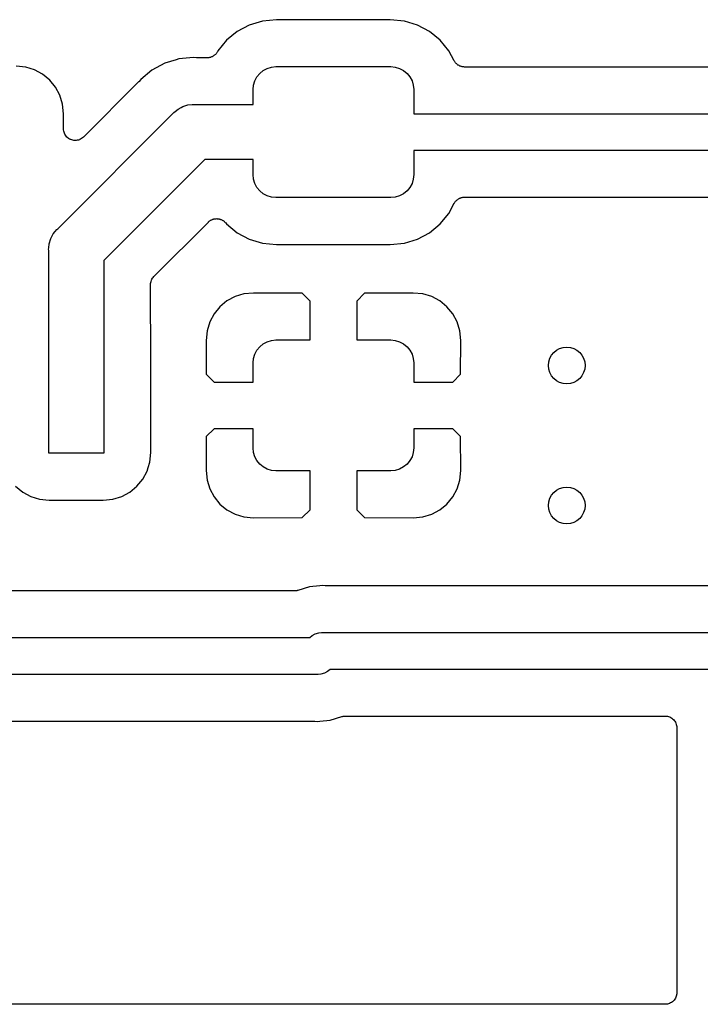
# Model space of a CAD drawing. Extents: x 0.02 to 3.88, y 0.02 to 3.88.
# Tile 5 of 45: x 2.37 to 2.66, y 1.01 to 1.43. Entities that reach past the tile are written whole.
import ezdxf

# ---------------------------------------------------------------- set-up
doc = ezdxf.new("R2010")
doc.units = 0
doc.header["$MEASUREMENT"] = 0
doc.layers.add('BLACK', color=7, linetype='CONTINUOUS')

msp = doc.modelspace()

# ---------------------------------------------------------------- linework, layer by layer
at = {"layer": 'BLACK', "linetype": 'CONTINUOUS'}
for p, q in [((2.46955, 1.42757), (2.46394, 1.42587)), ((2.47564, 1.42817), (2.46955, 1.42757)), ((2.52436, 1.42817), (2.47564, 1.42817)), ((2.53045, 1.42757), (2.52436, 1.42817)), ((2.53606, 1.42587), (2.53045, 1.42757)), ((2.45876, 1.4231), (2.45422, 1.41938)), ((2.46394, 1.42587), (2.45876, 1.4231)), ((2.54124, 1.4231), (2.53606, 1.42587)), ((2.54578, 1.41938), (2.54124, 1.4231)), ((2.45422, 1.41938), (2.4505, 1.41484)), ((2.5495, 1.41484), (2.54578, 1.41938)), ((2.44971, 1.41359), (2.44955, 1.41343)), ((2.44986, 1.41381), (2.44971, 1.41359)), ((2.45003, 1.41402), (2.44986, 1.41381)), ((2.45013, 1.41421), (2.45003, 1.41402)), ((2.45026, 1.41439), (2.45013, 1.41421)), ((2.45029, 1.41445), (2.45026, 1.41439)), ((2.4505, 1.41484), (2.45029, 1.41445)), ((2.55181, 1.41052), (2.5495, 1.41484)), ((2.42777, 1.40953), (2.42224, 1.40658)), ((2.43264, 1.41101), (2.42777, 1.40953)), ((2.43376, 1.41135), (2.43264, 1.41101)), ((2.43264, 1.41101), (2.43264, 1.41101)), ((2.44, 1.41196), (2.43376, 1.41135)), ((2.44132, 1.41184), (2.44, 1.41196)), ((2.44153, 1.41184), (2.44132, 1.41184)), ((2.44174, 1.41181), (2.44153, 1.41184)), ((2.44181, 1.41181), (2.44174, 1.41181)), ((2.44588, 1.41181), (2.44181, 1.41181)), ((2.4461, 1.41183), (2.44588, 1.41181)), ((2.44633, 1.41183), (2.4461, 1.41183)), ((2.44659, 1.41188), (2.44633, 1.41183)), ((2.44685, 1.41191), (2.44659, 1.41188)), ((2.44707, 1.41197), (2.44685, 1.41191)), ((2.44728, 1.41201), (2.44707, 1.41197)), ((2.44753, 1.41211), (2.44728, 1.41201)), ((2.44779, 1.41219), (2.44753, 1.41211)), ((2.44798, 1.41229), (2.44779, 1.41219)), ((2.44819, 1.41237), (2.44798, 1.41229)), ((2.44841, 1.41252), (2.44819, 1.41237)), ((2.44865, 1.41265), (2.44841, 1.41252)), ((2.44882, 1.41279), (2.44865, 1.41265)), ((2.44901, 1.41291), (2.44882, 1.41279)), ((2.4492, 1.41309), (2.44901, 1.41291)), ((2.44941, 1.41326), (2.4492, 1.41309)), ((2.44955, 1.41343), (2.44941, 1.41326)), ((2.55193, 1.41033), (2.55181, 1.41052)), ((2.55204, 1.41014), (2.55193, 1.41033)), ((2.55221, 1.40993), (2.55204, 1.41014)), ((2.55235, 1.40971), (2.55221, 1.40993)), ((2.55251, 1.40955), (2.55235, 1.40971)), ((2.55265, 1.40938), (2.55251, 1.40955)), ((2.55285, 1.4092), (2.55265, 1.40938)), ((2.36813, 1.40782), (2.36397, 1.40823)), ((2.3719, 1.40668), (2.36813, 1.40782)), ((2.37538, 1.40482), (2.3719, 1.40668)), ((2.42224, 1.40658), (2.4174, 1.4026)), ((2.46721, 1.40368), (2.46843, 1.40517)), ((2.46843, 1.40517), (2.46993, 1.40639)), ((2.46993, 1.40639), (2.47163, 1.4073)), ((2.47163, 1.4073), (2.47347, 1.40786)), ((2.47347, 1.40786), (2.47539, 1.40805)), ((2.47539, 1.40805), (2.52461, 1.40805)), ((2.52461, 1.40805), (2.52653, 1.40786)), ((2.52653, 1.40786), (2.52837, 1.4073)), ((2.52837, 1.4073), (2.53007, 1.40639)), ((2.53007, 1.40639), (2.53157, 1.40517)), ((2.53157, 1.40517), (2.53279, 1.40368)), ((2.55304, 1.40901), (2.55285, 1.4092)), ((2.55323, 1.40889), (2.55304, 1.40901)), ((2.5534, 1.40875), (2.55323, 1.40889)), ((2.55363, 1.40862), (2.5534, 1.40875)), ((2.55385, 1.40847), (2.55363, 1.40862)), ((2.55406, 1.40839), (2.55385, 1.40847)), ((2.55425, 1.40828), (2.55406, 1.40839)), ((2.55451, 1.4082), (2.55425, 1.40828)), ((2.55475, 1.40809), (2.55451, 1.4082)), ((2.55497, 1.40805), (2.55475, 1.40809)), ((2.55518, 1.40798), (2.55497, 1.40805)), ((2.55545, 1.40795), (2.55518, 1.40798)), ((2.55571, 1.4079), (2.55545, 1.40795)), ((2.55593, 1.4079), (2.55571, 1.4079)), ((2.55615, 1.40787), (2.55593, 1.4079)), ((2.55622, 1.40787), (2.55615, 1.40787)), ((2.81614, 1.40787), (2.55622, 1.40787)), ((2.37842, 1.40232), (2.37538, 1.40482)), ((2.38092, 1.39928), (2.37842, 1.40232)), ((2.41623, 1.40122), (2.39287, 1.37786)), ((2.41636, 1.40138), (2.41623, 1.40122)), ((2.41651, 1.40152), (2.41636, 1.40138)), ((2.41656, 1.40158), (2.41651, 1.40152)), ((2.4174, 1.4026), (2.41656, 1.40158)), ((2.46574, 1.40013), (2.4663, 1.40198)), ((2.4663, 1.40198), (2.46721, 1.40368)), ((2.53279, 1.40368), (2.5337, 1.40198)), ((2.5337, 1.40198), (2.53426, 1.40013)), ((2.38278, 1.3958), (2.38092, 1.39928)), ((2.46555, 1.39821), (2.46574, 1.40013)), ((2.46555, 1.39181), (2.46555, 1.39821)), ((2.53426, 1.40013), (2.53445, 1.39821)), ((2.53445, 1.39821), (2.53445, 1.38787)), ((2.38392, 1.39203), (2.38278, 1.3958)), ((2.38433, 1.38786), (2.38392, 1.39203)), ((2.43124, 1.38794), (2.43161, 1.38839)), ((2.43161, 1.38839), (2.43216, 1.38884)), ((2.43216, 1.38884), (2.43341, 1.38987)), ((2.43341, 1.38987), (2.43471, 1.39056)), ((2.43471, 1.39056), (2.43546, 1.39096)), ((2.43546, 1.39096), (2.43768, 1.39164)), ((2.43768, 1.39164), (2.43942, 1.39181)), ((2.43942, 1.39181), (2.44, 1.39187)), ((2.43942, 1.39181), (2.43942, 1.39181)), ((2.44, 1.39187), (2.44058, 1.39181)), ((2.44058, 1.39181), (2.46555, 1.39181)), ((2.38186, 1.33857), (2.43124, 1.38794)), ((2.38433, 1.38139), (2.38433, 1.38786)), ((2.53445, 1.38787), (2.8265, 1.38787)), ((2.38438, 1.38092), (2.38433, 1.38139)), ((2.38443, 1.38044), (2.38438, 1.38092)), ((2.38443, 1.38043), (2.38443, 1.38044)), ((2.38443, 1.38042), (2.38443, 1.38043)), ((2.38457, 1.37996), (2.38443, 1.38042)), ((2.3847, 1.3795), (2.38457, 1.37996)), ((2.38471, 1.3795), (2.3847, 1.3795)), ((2.38471, 1.37949), (2.38471, 1.3795)), ((2.38494, 1.37906), (2.38471, 1.37949)), ((2.38516, 1.37864), (2.38494, 1.37906)), ((2.38516, 1.37863), (2.38516, 1.37864)), ((2.38517, 1.37863), (2.38516, 1.37863)), ((2.38547, 1.37826), (2.38517, 1.37863)), ((2.38577, 1.37788), (2.38547, 1.37826)), ((2.38578, 1.37788), (2.38577, 1.37788)), ((2.38579, 1.37787), (2.38578, 1.37788)), ((2.38615, 1.37756), (2.38579, 1.37787)), ((2.38652, 1.37726), (2.38615, 1.37756)), ((2.38653, 1.37725), (2.38652, 1.37726)), ((2.38654, 1.37725), (2.38653, 1.37725)), ((2.38696, 1.37702), (2.38654, 1.37725)), ((2.38738, 1.37679), (2.38696, 1.37702)), ((2.38739, 1.37679), (2.38738, 1.37679)), ((2.3874, 1.37678), (2.38739, 1.37679)), ((2.38786, 1.37664), (2.3874, 1.37678)), ((2.38831, 1.3765), (2.38786, 1.37664)), ((2.38832, 1.3765), (2.38831, 1.3765)), ((2.38833, 1.37649), (2.38832, 1.3765)), ((2.38881, 1.37644), (2.38833, 1.37649)), ((2.38928, 1.37639), (2.38881, 1.37644)), ((2.38929, 1.37639), (2.38928, 1.37639)), ((2.3893, 1.37639), (2.38929, 1.37639)), ((2.38977, 1.37644), (2.3893, 1.37639)), ((2.39025, 1.37648), (2.38977, 1.37644)), ((2.39026, 1.37648), (2.39025, 1.37648)), ((2.39027, 1.37648), (2.39026, 1.37648)), ((2.39072, 1.37661), (2.39027, 1.37648)), ((2.39119, 1.37675), (2.39072, 1.37661)), ((2.3912, 1.37675), (2.39119, 1.37675)), ((2.39121, 1.37676), (2.3912, 1.37675)), ((2.39163, 1.37698), (2.39121, 1.37676)), ((2.39206, 1.3772), (2.39163, 1.37698)), ((2.39207, 1.37721), (2.39206, 1.3772)), ((2.39206, 1.3772), (2.39206, 1.3772)), ((2.39244, 1.37751), (2.39207, 1.37721)), ((2.39282, 1.37781), (2.39244, 1.37751)), ((2.39283, 1.37782), (2.39282, 1.37781)), ((2.39287, 1.37786), (2.39283, 1.37782)), ((2.39283, 1.37782), (2.39283, 1.37782)), ((2.39283, 1.37782), (2.39283, 1.37782)), ((2.82937, 1.37213), (2.53445, 1.37213)), ((2.53445, 1.37213), (2.53445, 1.36179)), ((2.44489, 1.36819), (2.40161, 1.32491)), ((2.46555, 1.36819), (2.44489, 1.36819)), ((2.46555, 1.36179), (2.46555, 1.36819)), ((2.46574, 1.35987), (2.46555, 1.36179)), ((2.4663, 1.35802), (2.46574, 1.35987)), ((2.53426, 1.35987), (2.5337, 1.35802)), ((2.53445, 1.36179), (2.53426, 1.35987)), ((2.46721, 1.35632), (2.4663, 1.35802)), ((2.46843, 1.35483), (2.46721, 1.35632)), ((2.46993, 1.35361), (2.46843, 1.35483)), ((2.53157, 1.35483), (2.53007, 1.35361)), ((2.53279, 1.35632), (2.53157, 1.35483)), ((2.5337, 1.35802), (2.53279, 1.35632)), ((2.47163, 1.3527), (2.46993, 1.35361)), ((2.47347, 1.35214), (2.47163, 1.3527)), ((2.47539, 1.35195), (2.47347, 1.35214)), ((2.52461, 1.35195), (2.47539, 1.35195)), ((2.52653, 1.35214), (2.52461, 1.35195)), ((2.52837, 1.3527), (2.52653, 1.35214)), ((2.53007, 1.35361), (2.52837, 1.3527)), ((2.55225, 1.35013), (2.5524, 1.35035)), ((2.5524, 1.35035), (2.55256, 1.3505)), ((2.55256, 1.3505), (2.5527, 1.35067)), ((2.5527, 1.35067), (2.55291, 1.35084)), ((2.55291, 1.35084), (2.5531, 1.35103)), ((2.5531, 1.35103), (2.55328, 1.35115)), ((2.55328, 1.35115), (2.55345, 1.35129)), ((2.55345, 1.35129), (2.55369, 1.35142)), ((2.55369, 1.35142), (2.55391, 1.35156)), ((2.55391, 1.35156), (2.55412, 1.35164)), ((2.55412, 1.35164), (2.55432, 1.35175)), ((2.55432, 1.35175), (2.55457, 1.35183)), ((2.55457, 1.35183), (2.55482, 1.35193)), ((2.55482, 1.35193), (2.55504, 1.35197)), ((2.55504, 1.35197), (2.55525, 1.35203)), ((2.55525, 1.35203), (2.55552, 1.35206)), ((2.55552, 1.35206), (2.55578, 1.35211)), ((2.55578, 1.35211), (2.556, 1.3521)), ((2.556, 1.3521), (2.55622, 1.35213)), ((2.55622, 1.35213), (2.82815, 1.35213)), ((2.5495, 1.34516), (2.55181, 1.34948)), ((2.55181, 1.34948), (2.55184, 1.34954)), ((2.55184, 1.34954), (2.55197, 1.34973)), ((2.55197, 1.34973), (2.55208, 1.34992)), ((2.55208, 1.34992), (2.55225, 1.35013)), ((2.44683, 1.3418), (2.44705, 1.34195)), ((2.44705, 1.34195), (2.44725, 1.34211)), ((2.44725, 1.34211), (2.44745, 1.34221)), ((2.44745, 1.34221), (2.44764, 1.34234)), ((2.44764, 1.34234), (2.44789, 1.34244)), ((2.44789, 1.34244), (2.44812, 1.34256)), ((2.44812, 1.34256), (2.44834, 1.34262)), ((2.44834, 1.34262), (2.44855, 1.34271)), ((2.44855, 1.34271), (2.4488, 1.34276)), ((2.4488, 1.34276), (2.44906, 1.34283)), ((2.44906, 1.34283), (2.44928, 1.34285)), ((2.44928, 1.34285), (2.44951, 1.34289)), ((2.44951, 1.34289), (2.44977, 1.34289)), ((2.44977, 1.34289), (2.45003, 1.34292)), ((2.45003, 1.34292), (2.45025, 1.34289)), ((2.45025, 1.34289), (2.45048, 1.34289)), ((2.45048, 1.34289), (2.45074, 1.34284)), ((2.45074, 1.34284), (2.451, 1.34281)), ((2.451, 1.34281), (2.45122, 1.34274)), ((2.45122, 1.34274), (2.45144, 1.3427)), ((2.45144, 1.3427), (2.45168, 1.3426)), ((2.45168, 1.3426), (2.45193, 1.34252)), ((2.45193, 1.34252), (2.45213, 1.34241)), ((2.45213, 1.34241), (2.45234, 1.34232)), ((2.45234, 1.34232), (2.45256, 1.34218)), ((2.45256, 1.34218), (2.45279, 1.34205)), ((2.45279, 1.34205), (2.45296, 1.34191)), ((2.45296, 1.34191), (2.45315, 1.34178)), ((2.54578, 1.34062), (2.5495, 1.34516)), ((2.38071, 1.33735), (2.38141, 1.3382)), ((2.38141, 1.3382), (2.38186, 1.33857)), ((2.42308, 1.31809), (2.44644, 1.34145)), ((2.44644, 1.34145), (2.44649, 1.3415)), ((2.44649, 1.3415), (2.44667, 1.34164)), ((2.44667, 1.34164), (2.44683, 1.3418)), ((2.45315, 1.34178), (2.45333, 1.34159)), ((2.45333, 1.34159), (2.45354, 1.34143)), ((2.45354, 1.34143), (2.45368, 1.34125)), ((2.45368, 1.34125), (2.45384, 1.34109)), ((2.45384, 1.34109), (2.45422, 1.34062)), ((2.45422, 1.34062), (2.45876, 1.3369)), ((2.54124, 1.3369), (2.54578, 1.34062)), ((2.37816, 1.33212), (2.37884, 1.33434)), ((2.37884, 1.33434), (2.3795, 1.33559)), ((2.3795, 1.33559), (2.37994, 1.3364)), ((2.37994, 1.3364), (2.38071, 1.33735)), ((2.45876, 1.3369), (2.46394, 1.33413)), ((2.46394, 1.33413), (2.46955, 1.33243)), ((2.53045, 1.33243), (2.53606, 1.33413)), ((2.53606, 1.33413), (2.54124, 1.3369)), ((2.37794, 1.3298), (2.37799, 1.33038)), ((2.37799, 1.32922), (2.37794, 1.3298)), ((2.37799, 1.33038), (2.37816, 1.33212)), ((2.37799, 1.33038), (2.37799, 1.33038)), ((2.37799, 1.29756), (2.37799, 1.32922)), ((2.46955, 1.33243), (2.47564, 1.33183)), ((2.47564, 1.33183), (2.52436, 1.33183)), ((2.52436, 1.33183), (2.53045, 1.33243)), ((2.40161, 1.32491), (2.40161, 1.24244)), ((2.422, 1.31648), (2.42201, 1.3165)), ((2.42201, 1.3165), (2.42202, 1.31653)), ((2.42202, 1.31653), (2.42224, 1.31693)), ((2.42224, 1.31693), (2.42246, 1.31734)), ((2.42246, 1.31734), (2.42248, 1.31736)), ((2.42248, 1.31736), (2.42249, 1.31738)), ((2.42249, 1.31738), (2.42279, 1.31773)), ((2.42279, 1.31773), (2.42308, 1.31809)), ((2.42161, 1.31463), (2.42167, 1.31509)), ((2.42161, 1.31457), (2.42161, 1.31463)), ((2.42161, 1.31456), (2.42161, 1.31457)), ((2.42161, 1.31457), (2.42161, 1.31457)), ((2.42161, 1.31457), (2.42161, 1.31457)), ((2.42161, 1.29879), (2.42161, 1.31456)), ((2.42167, 1.31509), (2.42171, 1.31554)), ((2.42171, 1.31554), (2.42172, 1.31557)), ((2.42172, 1.3156), (2.42186, 1.31604)), ((2.42172, 1.31557), (2.42172, 1.3156)), ((2.42186, 1.31604), (2.422, 1.31648)), ((2.45786, 1.30949), (2.45439, 1.30763)), ((2.46163, 1.31064), (2.45786, 1.30949)), ((2.46578, 1.31104), (2.46163, 1.31064)), ((2.48667, 1.31094), (2.46578, 1.31104)), ((2.49, 1.3076), (2.48667, 1.31094)), ((2.51333, 1.31094), (2.51, 1.3076)), ((2.53422, 1.31104), (2.51333, 1.31094)), ((2.53837, 1.31064), (2.53422, 1.31104)), ((2.54214, 1.30949), (2.53837, 1.31064)), ((2.54561, 1.30763), (2.54214, 1.30949)), ((2.45134, 1.30514), (2.44884, 1.30209)), ((2.45439, 1.30763), (2.45134, 1.30514)), ((2.49, 1.29093), (2.49, 1.3076)), ((2.51, 1.3076), (2.51, 1.29093)), ((2.54866, 1.30514), (2.54561, 1.30763)), ((2.55116, 1.30209), (2.54866, 1.30514)), ((2.44884, 1.30209), (2.44698, 1.29862)), ((2.55302, 1.29862), (2.55116, 1.30209)), ((2.37799, 1.24244), (2.37799, 1.29756)), ((2.37799, 1.29756), (2.37799, 1.29756)), ((2.42163, 1.29858), (2.42161, 1.29879)), ((2.42163, 1.29837), (2.42163, 1.29858)), ((2.42164, 1.2983), (2.42163, 1.29837)), ((2.42174, 1.29731), (2.42164, 1.2983)), ((2.42174, 1.24269), (2.42174, 1.29731)), ((2.44698, 1.29862), (2.44584, 1.29485)), ((2.55416, 1.29485), (2.55302, 1.29862)), ((2.44584, 1.29485), (2.44543, 1.2907)), ((2.55457, 1.2907), (2.55416, 1.29485)), ((2.44543, 1.2907), (2.44554, 1.27621)), ((2.46721, 1.28655), (2.46843, 1.28804)), ((2.46843, 1.28804), (2.46993, 1.28927)), ((2.46993, 1.28927), (2.47163, 1.29018)), ((2.47163, 1.29018), (2.47347, 1.29074)), ((2.47347, 1.29074), (2.47539, 1.29093)), ((2.47539, 1.29093), (2.49, 1.29093)), ((2.51, 1.29093), (2.52461, 1.29093)), ((2.52461, 1.29093), (2.52653, 1.29074)), ((2.52653, 1.29074), (2.52837, 1.29018)), ((2.52837, 1.29018), (2.53007, 1.28927)), ((2.53007, 1.28927), (2.53157, 1.28804)), ((2.53157, 1.28804), (2.53279, 1.28655)), ((2.55446, 1.27621), (2.55457, 1.2907)), ((2.46555, 1.28108), (2.46574, 1.283)), ((2.46574, 1.283), (2.4663, 1.28485)), ((2.4663, 1.28485), (2.46721, 1.28655)), ((2.53279, 1.28655), (2.5337, 1.28485)), ((2.5337, 1.28485), (2.53426, 1.283)), ((2.53426, 1.283), (2.53445, 1.28108)), ((2.46555, 1.27287), (2.46555, 1.28108)), ((2.53445, 1.28108), (2.53445, 1.27287)), ((2.44554, 1.27621), (2.44887, 1.27287)), ((2.55113, 1.27287), (2.55446, 1.27621)), ((2.44887, 1.27287), (2.46555, 1.27287)), ((2.53445, 1.27287), (2.55113, 1.27287)), ((2.44554, 1.24954), (2.44543, 1.23505)), ((2.44887, 1.25287), (2.44554, 1.24954)), ((2.46555, 1.25287), (2.44887, 1.25287)), ((2.46555, 1.24467), (2.46555, 1.25287)), ((2.53445, 1.25287), (2.53445, 1.24467)), ((2.55113, 1.25287), (2.53445, 1.25287)), ((2.55446, 1.24954), (2.55113, 1.25287)), ((2.55457, 1.23505), (2.55446, 1.24954)), ((2.40161, 1.24244), (2.37799, 1.24244)), ((2.42132, 1.23852), (2.42174, 1.24269)), ((2.46574, 1.24275), (2.46555, 1.24467)), ((2.4663, 1.2409), (2.46574, 1.24275)), ((2.46721, 1.2392), (2.4663, 1.2409)), ((2.5337, 1.2409), (2.53279, 1.2392)), ((2.53426, 1.24275), (2.5337, 1.2409)), ((2.53445, 1.24467), (2.53426, 1.24275)), ((2.42064, 1.23628), (2.42132, 1.23852)), ((2.46843, 1.23771), (2.46721, 1.2392)), ((2.46993, 1.23648), (2.46843, 1.23771)), ((2.47163, 1.23557), (2.46993, 1.23648)), ((2.53007, 1.23648), (2.52837, 1.23557)), ((2.53157, 1.23771), (2.53007, 1.23648)), ((2.53279, 1.2392), (2.53157, 1.23771)), ((2.41832, 1.23128), (2.42018, 1.23475)), ((2.42018, 1.23475), (2.42064, 1.23627)), ((2.42064, 1.23627), (2.42064, 1.23628)), ((2.44543, 1.23505), (2.44584, 1.2309)), ((2.47347, 1.23501), (2.47163, 1.23557)), ((2.47539, 1.23482), (2.47347, 1.23501)), ((2.49, 1.23482), (2.47539, 1.23482)), ((2.49, 1.21814), (2.49, 1.23482)), ((2.52461, 1.23482), (2.51, 1.23482)), ((2.51, 1.23482), (2.51, 1.21814)), ((2.52653, 1.23501), (2.52461, 1.23482)), ((2.52837, 1.23557), (2.52653, 1.23501)), ((2.55416, 1.2309), (2.55457, 1.23505)), ((2.36378, 1.22823), (2.36683, 1.22573)), ((2.41278, 1.22573), (2.41582, 1.22823)), ((2.41582, 1.22823), (2.41832, 1.23128)), ((2.44584, 1.2309), (2.44698, 1.22713)), ((2.55302, 1.22713), (2.55416, 1.2309)), ((2.36683, 1.22573), (2.3703, 1.22387)), ((2.3703, 1.22387), (2.37407, 1.22273)), ((2.40553, 1.22273), (2.4093, 1.22387)), ((2.4093, 1.22387), (2.41278, 1.22573)), ((2.44698, 1.22713), (2.44884, 1.22366)), ((2.44884, 1.22366), (2.45134, 1.22061)), ((2.54866, 1.22061), (2.55116, 1.22366)), ((2.55116, 1.22366), (2.55302, 1.22713)), ((2.37407, 1.22273), (2.37824, 1.22232)), ((2.37824, 1.22232), (2.40137, 1.22232)), ((2.40137, 1.22232), (2.40553, 1.22273)), ((2.45134, 1.22061), (2.45439, 1.21811)), ((2.54561, 1.21811), (2.54866, 1.22061)), ((2.45439, 1.21811), (2.45786, 1.21626)), ((2.45786, 1.21626), (2.46163, 1.21511)), ((2.48667, 1.21481), (2.49, 1.21814)), ((2.51, 1.21814), (2.51333, 1.21481)), ((2.53837, 1.21511), (2.54214, 1.21626)), ((2.54214, 1.21626), (2.54561, 1.21811)), ((2.46163, 1.21511), (2.46578, 1.2147)), ((2.46578, 1.2147), (2.48667, 1.21481)), ((2.51333, 1.21481), (2.53422, 1.2147)), ((2.53422, 1.2147), (2.53837, 1.21511)), ((2.48332, 1.18336), (2.05031, 1.18336)), ((2.48353, 1.18338), (2.48332, 1.18336)), ((2.48375, 1.18338), (2.48353, 1.18338)), ((2.48402, 1.18343), (2.48375, 1.18338)), ((2.48429, 1.18346), (2.48402, 1.18343)), ((2.48449, 1.18352), (2.48429, 1.18346)), ((2.4847, 1.18356), (2.48449, 1.18352)), ((2.48477, 1.18358), (2.4847, 1.18356)), ((2.48982, 1.18511), (2.48477, 1.18358)), ((2.49416, 1.18554), (2.48982, 1.18511)), ((2.49528, 1.18565), (2.49416, 1.18554)), ((2.49641, 1.18554), (2.49528, 1.18565)), ((2.49662, 1.18554), (2.49641, 1.18554)), ((2.49683, 1.18551), (2.49662, 1.18554)), ((2.4969, 1.18551), (2.49683, 1.18551)), ((2.70392, 1.18551), (2.4969, 1.18551)), ((2.49089, 1.16422), (2.49226, 1.16495)), ((2.49226, 1.16495), (2.49374, 1.1654)), ((2.49374, 1.1654), (2.4949, 1.16551)), ((2.4949, 1.16551), (2.49528, 1.16555)), ((2.49528, 1.16555), (2.49567, 1.16551)), ((2.49567, 1.16551), (2.71428, 1.16551)), ((2.00058, 1.16336), (2.48985, 1.16336)), ((2.48985, 1.16336), (2.49089, 1.16422)), ((2.49468, 1.14773), (2.49352, 1.14761)), ((2.49616, 1.14818), (2.49468, 1.14773)), ((2.49753, 1.14891), (2.49616, 1.14818)), ((2.49857, 1.14976), (2.49753, 1.14891)), ((2.71715, 1.14976), (2.49857, 1.14976)), ((2.49275, 1.14761), (1.99771, 1.14761)), ((2.49313, 1.14758), (2.49275, 1.14761)), ((2.49352, 1.14761), (2.49313, 1.14758)), ((2.49352, 1.14761), (2.49352, 1.14761)), ((1.99894, 1.12761), (2.49152, 1.12761)), ((2.49152, 1.12761), (2.49159, 1.12761)), ((2.49159, 1.12761), (2.4918, 1.12759)), ((2.4918, 1.12759), (2.49201, 1.12759)), ((2.49201, 1.12759), (2.49313, 1.12748)), ((2.49313, 1.12748), (2.49426, 1.12759)), ((2.49426, 1.12759), (2.4986, 1.12802)), ((2.49426, 1.12759), (2.49426, 1.12759)), ((2.4986, 1.12802), (2.50365, 1.12955)), ((2.50365, 1.12955), (2.50371, 1.12957)), ((2.50371, 1.12957), (2.50392, 1.12961)), ((2.50392, 1.12961), (2.50413, 1.12967)), ((2.50413, 1.12967), (2.5044, 1.1297)), ((2.5044, 1.1297), (2.50467, 1.12975)), ((2.50467, 1.12975), (2.50489, 1.12974)), ((2.50489, 1.12974), (2.5051, 1.12976)), ((2.5051, 1.12976), (2.6422, 1.12976)), ((2.6422, 1.12976), (2.64224, 1.12976)), ((2.64224, 1.12976), (2.64224, 1.12976)), ((2.64224, 1.12976), (2.64224, 1.12976)), ((2.64224, 1.12976), (2.64227, 1.12976)), ((2.64227, 1.12976), (2.64274, 1.12971)), ((2.64274, 1.12971), (2.64321, 1.12966)), ((2.64321, 1.12966), (2.64322, 1.12966)), ((2.64322, 1.12966), (2.64324, 1.12965)), ((2.64324, 1.12965), (2.64369, 1.12951)), ((2.64369, 1.12951), (2.64414, 1.12937)), ((2.64414, 1.12937), (2.64415, 1.12936)), ((2.64415, 1.12936), (2.64417, 1.12936)), ((2.64417, 1.12936), (2.64458, 1.12913)), ((2.64458, 1.12913), (2.645, 1.12891)), ((2.645, 1.12891), (2.64501, 1.1289)), ((2.64501, 1.1289), (2.64503, 1.12889)), ((2.64503, 1.12889), (2.64539, 1.12859)), ((2.64539, 1.12859), (2.64575, 1.12829)), ((2.64575, 1.12829), (2.64576, 1.12827)), ((2.64576, 1.12827), (2.64577, 1.12826)), ((2.64577, 1.12826), (2.64607, 1.1279)), ((2.64607, 1.1279), (2.64637, 1.12753)), ((2.64637, 1.12753), (2.64637, 1.12752)), ((2.64637, 1.12752), (2.64639, 1.1275)), ((2.64639, 1.1275), (2.6466, 1.12709)), ((2.6466, 1.12709), (2.64682, 1.12667)), ((2.64682, 1.12667), (2.64683, 1.12665)), ((2.64683, 1.12665), (2.64684, 1.12664)), ((2.64684, 1.12664), (2.64697, 1.12619)), ((2.64697, 1.12619), (2.64711, 1.12573)), ((2.64711, 1.12573), (2.64711, 1.12572)), ((2.64711, 1.12572), (2.64711, 1.1257)), ((2.64711, 1.1257), (2.64716, 1.12523)), ((2.64716, 1.12523), (2.6472, 1.12476)), ((2.6472, 1.12476), (2.6472, 1.01122)), ((2.64657, 1.00884), (2.64635, 1.00842)), ((2.6468, 1.00925), (2.64657, 1.00884)), ((2.64681, 1.00928), (2.6468, 1.00927)), ((2.6468, 1.00927), (2.6468, 1.00925)), ((2.64695, 1.00973), (2.64681, 1.00928)), ((2.64709, 1.01018), (2.64695, 1.00973)), ((2.6471, 1.01022), (2.64709, 1.0102)), ((2.64709, 1.0102), (2.64709, 1.01018)), ((2.64715, 1.01068), (2.6471, 1.01022)), ((2.6472, 1.01115), (2.64715, 1.01068)), ((2.6472, 1.01122), (2.6472, 1.01119)), ((2.6472, 1.01119), (2.6472, 1.01119)), ((2.6472, 1.01119), (2.6472, 1.01118)), ((2.6472, 1.01118), (2.6472, 1.01115)), ((2.6422, 1.00622), (0.901105, 1.00622)), ((2.64267, 1.00627), (2.6422, 1.00622)), ((2.64314, 1.00631), (2.64267, 1.00627)), ((2.64316, 1.00631), (2.64314, 1.00631)), ((2.64317, 1.00632), (2.64316, 1.00631)), ((2.64362, 1.00645), (2.64317, 1.00632)), ((2.64407, 1.00658), (2.64362, 1.00645)), ((2.64409, 1.00659), (2.64407, 1.00658)), ((2.64411, 1.0066), (2.64409, 1.00659)), ((2.64452, 1.00682), (2.64411, 1.0066)), ((2.64494, 1.00704), (2.64452, 1.00682)), ((2.64495, 1.00705), (2.64494, 1.00704)), ((2.64497, 1.00706), (2.64495, 1.00705)), ((2.64533, 1.00735), (2.64497, 1.00706)), ((2.6457, 1.00765), (2.64533, 1.00735)), ((2.64571, 1.00766), (2.6457, 1.00765)), ((2.64573, 1.00767), (2.64571, 1.00766)), ((2.64603, 1.00804), (2.64573, 1.00767)), ((2.64633, 1.0084), (2.64603, 1.00804)), ((2.64634, 1.00841), (2.64633, 1.0084)), ((2.64635, 1.00842), (2.64634, 1.00841))]:
    msp.add_line(p, q, dxfattribs=at)
at = {"layer": 'BLACK'}
for centre in [(2.6, 1.28), (2.6, 1.22)]:
    msp.add_circle(centre, 0.007874, dxfattribs=at)

doc.saveas('drawing.dxf')
